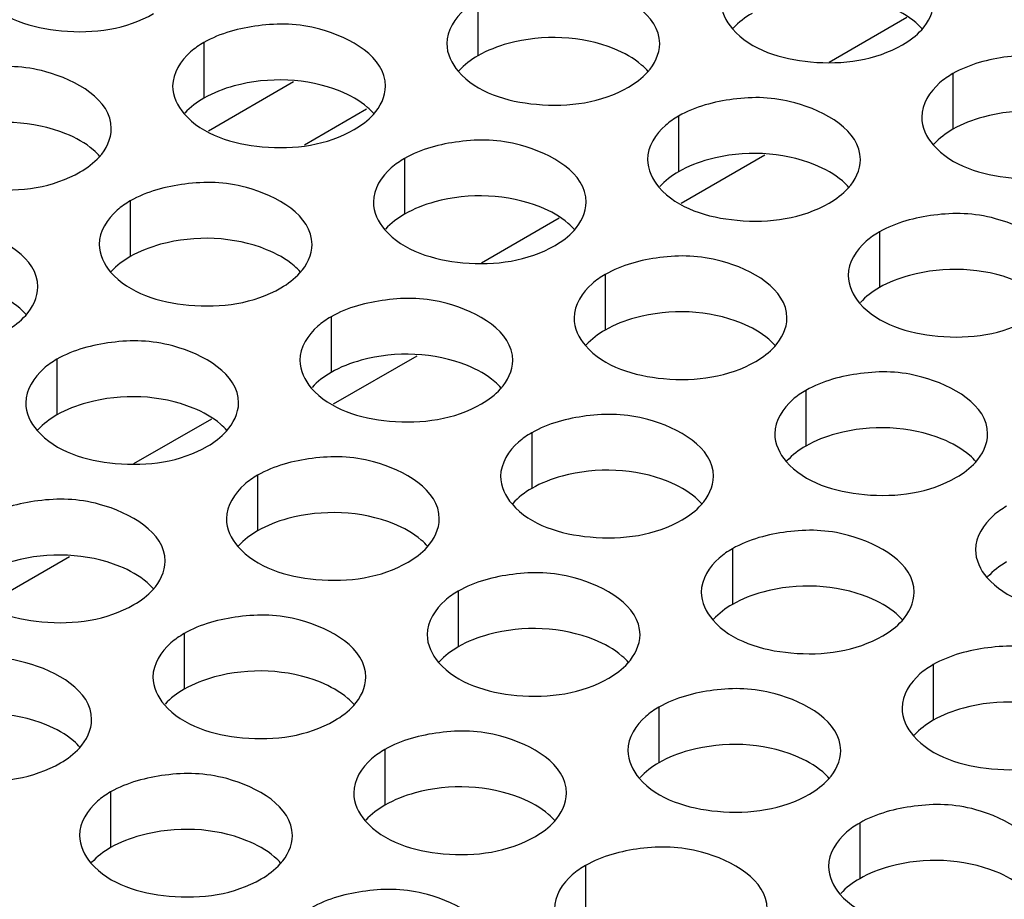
# Model space of a CAD drawing. Header units: inches. Extents: x 0 to 34, y 0 to 22.
# Tile 69 of 116: x 16.907 to 17.138, y 19.525 to 19.731. Entities that reach past the tile are written whole.
import ezdxf

# ---------------------------------------------------------------- set-up
doc = ezdxf.new("R2010")
doc.units = ezdxf.units.IN
doc.header["$LTSCALE"] = 1.87
doc.header["$MEASUREMENT"] = 0
doc.layers.get('0').update_dxf_attribs({"linetype": 'CONTINUOUS'})
doc.layers.add('02___PRT_ALL_AXES', color=7, linetype='CONTINUOUS')

msp = doc.modelspace()

# ---------------------------------------------------------------- linework, layer by layer
at = {"color": 7, "linetype": 'CONTINUOUS'}
for p, q in [((17.09691, 19.72145), (17.11517, 19.73199)), ((16.95109, 19.7053), (16.97109, 19.71685)), ((16.9737, 19.70203), (16.98825, 19.71043)), ((17.01526, 19.67431), (17.03352, 19.68485)), ((16.93361, 19.62716), (16.95187, 19.63771))]:
    msp.add_line(p, q, dxfattribs=at)
at = {"color": 3, "linetype": 'CONTINUOUS'}
for p, q in [((17.06215, 19.68832), (17.08176, 19.69964)), ((16.9805, 19.64118), (17.00011, 19.6525)), ((16.89885, 19.59403), (16.91846, 19.60535))]:
    msp.add_line(p, q, dxfattribs=at)
at = {"layer": '02___PRT_ALL_AXES', "color": 7, "linetype": 'CONTINUOUS'}
for p, q in [((17.01441, 19.73599), (17.01441, 19.72292)), ((16.95002, 19.72602), (16.95002, 19.71296)), ((17.12595, 19.71873), (17.12595, 19.70567)), ((17.06155, 19.70877), (17.06155, 19.6957)), ((16.99716, 19.6988), (16.99716, 19.68574)), ((16.93276, 19.68884), (16.93276, 19.67578)), ((17.1087, 19.68155), (17.1087, 19.66849)), ((17.0443, 19.67159), (17.0443, 19.65852)), ((16.97991, 19.66162), (16.97991, 19.64856)), ((16.91551, 19.65166), (16.91551, 19.6386)), ((17.09144, 19.64437), (17.09144, 19.6313)), ((17.02705, 19.63441), (17.02705, 19.62134)), ((16.96265, 19.62444), (16.96265, 19.61138)), ((17.07419, 19.60719), (17.07419, 19.59412)), ((17.00979, 19.59722), (17.00979, 19.58416)), ((16.9454, 19.58726), (16.9454, 19.5742)), ((17.12133, 19.57997), (17.12133, 19.56691)), ((17.05693, 19.57001), (17.05693, 19.55694)), ((16.99254, 19.56004), (16.99254, 19.54698)), ((16.92814, 19.55008), (16.92814, 19.53702)), ((17.10407, 19.54279), (17.10407, 19.52972)), ((17.03968, 19.53283), (17.03968, 19.51976))]:
    msp.add_line(p, q, dxfattribs=at)
at = {"layer": '02___PRT_ALL_AXES', "color": 3, "linetype": 'CONTINUOUS'}
for points, knots in [([(17.05709, 19.72577), (17.05709, 19.73257), (17.04303, 19.74042), (17.02772, 19.7406), (17.01828, 19.73822), (17.01441, 19.73599)], [0, 0, 0, 0, 0.422557, 0.72235, 1, 1, 1, 1]), ([(16.89824, 19.73653), (16.90261, 19.73153), (16.91741, 19.7271), (16.93188, 19.72916), (16.93823, 19.73283)], [0, 0, 0, 0, 0.475188, 1, 1, 1, 1]), ([(17.01441, 19.73599), (17.01332, 19.73535), (17.0098, 19.733), (17.00709, 19.72881), (17.00709, 19.72579)], [0, 0, 0, 0, 0.295166, 1, 1, 1, 1]), ([(16.9927, 19.71581), (16.9927, 19.72261), (16.97863, 19.73046), (16.96333, 19.73064), (16.95389, 19.72826), (16.95002, 19.72602)], [0, 0, 0, 0, 0.422557, 0.72235, 1, 1, 1, 1]), ([(17.07417, 19.72924), (17.07854, 19.72423), (17.09334, 19.7198), (17.10781, 19.72187), (17.11416, 19.72553)], [0, 0, 0, 0, 0.475188, 1, 1, 1, 1]), ([(16.95002, 19.72602), (16.94892, 19.72539), (16.94541, 19.72303), (16.9427, 19.71885), (16.9427, 19.71583)], [0, 0, 0, 0, 0.295166, 1, 1, 1, 1]), ([(17.16863, 19.70851), (17.16863, 19.71531), (17.15456, 19.72316), (17.13926, 19.72335), (17.12982, 19.72096), (17.12595, 19.71873)], [0, 0, 0, 0, 0.422557, 0.72235, 1, 1, 1, 1]), ([(16.9283, 19.70584), (16.9283, 19.71264), (16.91424, 19.72049), (16.89893, 19.72068), (16.88949, 19.71829), (16.88562, 19.71606)], [0, 0, 0, 0, 0.422557, 0.72235, 1, 1, 1, 1]), ([(17.00978, 19.71927), (17.01415, 19.71427), (17.02894, 19.70984), (17.04342, 19.7119), (17.04977, 19.71557)], [0, 0, 0, 0, 0.475188, 1, 1, 1, 1]), ([(17.12595, 19.71873), (17.12486, 19.7181), (17.12134, 19.71574), (17.11863, 19.71155), (17.11863, 19.70853)], [0, 0, 0, 0, 0.295166, 1, 1, 1, 1]), ([(17.10423, 19.69855), (17.10423, 19.70535), (17.09017, 19.7132), (17.07486, 19.71339), (17.06542, 19.711), (17.06155, 19.70877)], [0, 0, 0, 0, 0.422557, 0.72235, 1, 1, 1, 1]), ([(16.94538, 19.70931), (16.94975, 19.70431), (16.96455, 19.69988), (16.97902, 19.70194), (16.98537, 19.70561)], [0, 0, 0, 0, 0.475188, 1, 1, 1, 1]), ([(17.06155, 19.70877), (17.06046, 19.70814), (17.05694, 19.70578), (17.05423, 19.70159), (17.05423, 19.69857)], [0, 0, 0, 0, 0.295166, 1, 1, 1, 1]), ([(17.03984, 19.68859), (17.03984, 19.69539), (17.02577, 19.70324), (17.01047, 19.70342), (17.00103, 19.70104), (16.99716, 19.6988)], [0, 0, 0, 0, 0.422557, 0.72235, 1, 1, 1, 1]), ([(17.12131, 19.70202), (17.12568, 19.69702), (17.14048, 19.69258), (17.15495, 19.69465), (17.16131, 19.69832)], [0, 0, 0, 0, 0.475188, 1, 1, 1, 1]), ([(16.88099, 19.69935), (16.88536, 19.69435), (16.90015, 19.68991), (16.91463, 19.69198), (16.92098, 19.69565)], [0, 0, 0, 0, 0.475188, 1, 1, 1, 1]), ([(16.99716, 19.6988), (16.99606, 19.69817), (16.99255, 19.69582), (16.98984, 19.69163), (16.98984, 19.68861)], [0, 0, 0, 0, 0.295166, 1, 1, 1, 1]), ([(16.97544, 19.67863), (16.97544, 19.68542), (16.96138, 19.69328), (16.94607, 19.69346), (16.93663, 19.69108), (16.93276, 19.68884)], [0, 0, 0, 0, 0.422557, 0.72235, 1, 1, 1, 1]), ([(17.05692, 19.69205), (17.06129, 19.68705), (17.07608, 19.68262), (17.09056, 19.68469), (17.09691, 19.68835)], [0, 0, 0, 0, 0.475188, 1, 1, 1, 1]), ([(16.93276, 19.68884), (16.93167, 19.68821), (16.92815, 19.68585), (16.92544, 19.68166), (16.92544, 19.67865)], [0, 0, 0, 0, 0.295166, 1, 1, 1, 1]), ([(17.15137, 19.67133), (17.15137, 19.67813), (17.13731, 19.68598), (17.122, 19.68617), (17.11256, 19.68378), (17.1087, 19.68155)], [0, 0, 0, 0, 0.422557, 0.72235, 1, 1, 1, 1]), ([(16.91105, 19.66866), (16.91105, 19.67546), (16.89698, 19.68331), (16.88168, 19.6835), (16.87224, 19.68111), (16.86837, 19.67888)], [0, 0, 0, 0, 0.422557, 0.72235, 1, 1, 1, 1]), ([(16.99252, 19.68209), (16.99689, 19.67709), (17.01169, 19.67266), (17.02616, 19.67472), (17.03252, 19.67839)], [0, 0, 0, 0, 0.475188, 1, 1, 1, 1]), ([(17.1087, 19.68155), (17.1076, 19.68092), (17.10408, 19.67856), (17.10138, 19.67437), (17.10137, 19.67135)], [0, 0, 0, 0, 0.295166, 1, 1, 1, 1]), ([(17.08698, 19.66137), (17.08698, 19.66817), (17.07291, 19.67602), (17.05761, 19.67621), (17.04817, 19.67382), (17.0443, 19.67159)], [0, 0, 0, 0, 0.422557, 0.72235, 1, 1, 1, 1]), ([(16.92813, 19.67213), (16.9325, 19.66713), (16.94729, 19.6627), (16.96177, 19.66476), (16.96812, 19.66843)], [0, 0, 0, 0, 0.475188, 1, 1, 1, 1]), ([(17.0443, 19.67159), (17.04321, 19.67095), (17.03969, 19.6686), (17.03698, 19.66441), (17.03698, 19.66139)], [0, 0, 0, 0, 0.295166, 1, 1, 1, 1]), ([(17.02258, 19.65141), (17.02258, 19.65821), (17.00852, 19.66606), (16.99321, 19.66624), (16.98377, 19.66386), (16.97991, 19.66162)], [0, 0, 0, 0, 0.422557, 0.72235, 1, 1, 1, 1]), ([(17.10406, 19.66484), (17.10843, 19.65984), (17.12322, 19.6554), (17.1377, 19.65747), (17.14405, 19.66114)], [0, 0, 0, 0, 0.475188, 1, 1, 1, 1]), ([(16.97991, 19.66162), (16.97881, 19.66099), (16.97529, 19.65863), (16.97259, 19.65445), (16.97258, 19.65143)], [0, 0, 0, 0, 0.295166, 1, 1, 1, 1]), ([(16.95819, 19.64144), (16.95819, 19.64824), (16.94412, 19.65609), (16.92882, 19.65628), (16.91938, 19.6539), (16.91551, 19.65166)], [0, 0, 0, 0, 0.422557, 0.72235, 1, 1, 1, 1]), ([(17.03966, 19.65487), (17.04403, 19.64987), (17.05883, 19.64544), (17.0733, 19.6475), (17.07966, 19.65117)], [0, 0, 0, 0, 0.475188, 1, 1, 1, 1]), ([(16.91551, 19.65166), (16.91442, 19.65103), (16.9109, 19.64867), (16.90819, 19.64448), (16.90819, 19.64146)], [0, 0, 0, 0, 0.295166, 1, 1, 1, 1]), ([(17.13412, 19.63415), (17.13412, 19.64095), (17.12005, 19.6488), (17.10475, 19.64899), (17.09531, 19.6466), (17.09144, 19.64437)], [0, 0, 0, 0, 0.422557, 0.72235, 1, 1, 1, 1]), ([(16.97527, 19.64491), (16.97964, 19.63991), (16.99443, 19.63548), (17.00891, 19.63754), (17.01526, 19.64121)], [0, 0, 0, 0, 0.475188, 1, 1, 1, 1]), ([(17.09144, 19.64437), (17.09035, 19.64374), (17.08683, 19.64138), (17.08412, 19.63719), (17.08412, 19.63417)], [0, 0, 0, 0, 0.295166, 1, 1, 1, 1]), ([(17.06972, 19.62419), (17.06973, 19.63099), (17.05566, 19.63884), (17.04035, 19.63902), (17.03091, 19.63664), (17.02705, 19.63441)], [0, 0, 0, 0, 0.422557, 0.72235, 1, 1, 1, 1]), ([(16.91087, 19.63495), (16.91524, 19.62995), (16.93004, 19.62552), (16.94451, 19.62758), (16.95087, 19.63125)], [0, 0, 0, 0, 0.475188, 1, 1, 1, 1]), ([(17.02705, 19.63441), (17.02595, 19.63377), (17.02243, 19.63142), (17.01973, 19.62723), (17.01972, 19.62421)], [0, 0, 0, 0, 0.295166, 1, 1, 1, 1]), ([(17.00533, 19.61423), (17.00533, 19.62103), (16.99126, 19.62888), (16.97596, 19.62906), (16.96652, 19.62668), (16.96265, 19.62444)], [0, 0, 0, 0, 0.422557, 0.72235, 1, 1, 1, 1]), ([(17.0868, 19.62766), (17.09117, 19.62265), (17.10597, 19.61822), (17.12044, 19.62029), (17.1268, 19.62395)], [0, 0, 0, 0, 0.475188, 1, 1, 1, 1]), ([(16.96265, 19.62444), (16.96156, 19.62381), (16.95804, 19.62145), (16.95533, 19.61726), (16.95533, 19.61425)], [0, 0, 0, 0, 0.295166, 1, 1, 1, 1]), ([(16.94093, 19.60426), (16.94094, 19.61106), (16.92687, 19.61891), (16.91156, 19.6191), (16.90212, 19.61671), (16.89826, 19.61448)], [0, 0, 0, 0, 0.422557, 0.72235, 1, 1, 1, 1]), ([(17.02241, 19.61769), (17.02678, 19.61269), (17.04157, 19.60826), (17.05605, 19.61032), (17.0624, 19.61399)], [0, 0, 0, 0, 0.475188, 1, 1, 1, 1]), ([(17.13858, 19.61715), (17.13749, 19.61652), (17.13397, 19.61416), (17.13126, 19.60997), (17.13126, 19.60695)], [0, 0, 0, 0, 0.295166, 1, 1, 1, 1]), ([(17.11686, 19.59697), (17.11687, 19.60377), (17.1028, 19.61162), (17.08749, 19.61181), (17.07805, 19.60942), (17.07419, 19.60719)], [0, 0, 0, 0, 0.422557, 0.72235, 1, 1, 1, 1]), ([(16.95801, 19.60773), (16.96238, 19.60273), (16.97718, 19.5983), (16.99165, 19.60036), (16.99801, 19.60403)], [0, 0, 0, 0, 0.475188, 1, 1, 1, 1]), ([(17.07419, 19.60719), (17.07309, 19.60656), (17.06957, 19.6042), (17.06687, 19.60001), (17.06686, 19.59699)], [0, 0, 0, 0, 0.295166, 1, 1, 1, 1]), ([(17.05247, 19.58701), (17.05247, 19.59381), (17.0384, 19.60166), (17.0231, 19.60184), (17.01366, 19.59946), (17.00979, 19.59722)], [0, 0, 0, 0, 0.422557, 0.72235, 1, 1, 1, 1]), ([(17.13394, 19.60044), (17.13832, 19.59544), (17.15311, 19.591), (17.16758, 19.59307), (17.17394, 19.59674)], [0, 0, 0, 0, 0.475188, 1, 1, 1, 1]), ([(16.89362, 19.59777), (16.89799, 19.59277), (16.91278, 19.58833), (16.92726, 19.5904), (16.93361, 19.59407)], [0, 0, 0, 0, 0.475188, 1, 1, 1, 1]), ([(17.00979, 19.59722), (17.0087, 19.59659), (17.00518, 19.59424), (17.00247, 19.59005), (17.00247, 19.58703)], [0, 0, 0, 0, 0.295166, 1, 1, 1, 1]), ([(16.98807, 19.57705), (16.98808, 19.58384), (16.97401, 19.5917), (16.9587, 19.59188), (16.94926, 19.5895), (16.9454, 19.58726)], [0, 0, 0, 0, 0.422557, 0.72235, 1, 1, 1, 1]), ([(17.06955, 19.59047), (17.07392, 19.58547), (17.08872, 19.58104), (17.10319, 19.58311), (17.10954, 19.58677)], [0, 0, 0, 0, 0.475188, 1, 1, 1, 1]), ([(16.9454, 19.58726), (16.9443, 19.58663), (16.94078, 19.58427), (16.93808, 19.58008), (16.93807, 19.57706)], [0, 0, 0, 0, 0.295166, 1, 1, 1, 1]), ([(17.164, 19.56975), (17.16401, 19.57655), (17.14994, 19.5844), (17.13463, 19.58459), (17.1252, 19.5822), (17.12133, 19.57997)], [0, 0, 0, 0, 0.422557, 0.72235, 1, 1, 1, 1]), ([(16.92368, 19.56708), (16.92368, 19.57388), (16.90961, 19.58173), (16.89431, 19.58192), (16.88487, 19.57953), (16.881, 19.5773)], [0, 0, 0, 0, 0.422557, 0.72235, 1, 1, 1, 1]), ([(17.00515, 19.58051), (17.00953, 19.57551), (17.02432, 19.57108), (17.03879, 19.57314), (17.04515, 19.57681)], [0, 0, 0, 0, 0.475188, 1, 1, 1, 1]), ([(17.12133, 19.57997), (17.12023, 19.57934), (17.11671, 19.57698), (17.11401, 19.57279), (17.11401, 19.56977)], [0, 0, 0, 0, 0.295166, 1, 1, 1, 1]), ([(17.09961, 19.55979), (17.09961, 19.56659), (17.08554, 19.57444), (17.07024, 19.57463), (17.0608, 19.57224), (17.05693, 19.57001)], [0, 0, 0, 0, 0.422557, 0.72235, 1, 1, 1, 1]), ([(16.94076, 19.57055), (16.94513, 19.56555), (16.95993, 19.56112), (16.9744, 19.56318), (16.98075, 19.56685)], [0, 0, 0, 0, 0.475188, 1, 1, 1, 1]), ([(17.05693, 19.57001), (17.05584, 19.56937), (17.05232, 19.56702), (17.04961, 19.56283), (17.04961, 19.55981)], [0, 0, 0, 0, 0.295166, 1, 1, 1, 1]), ([(17.03521, 19.54983), (17.03522, 19.55663), (17.02115, 19.56448), (17.00584, 19.56466), (16.99641, 19.56228), (16.99254, 19.56004)], [0, 0, 0, 0, 0.422557, 0.72235, 1, 1, 1, 1]), ([(17.11669, 19.56326), (17.12106, 19.55826), (17.13586, 19.55382), (17.15033, 19.55589), (17.15668, 19.55956)], [0, 0, 0, 0, 0.475188, 1, 1, 1, 1]), ([(16.87636, 19.56059), (16.88074, 19.55559), (16.89553, 19.55115), (16.91, 19.55322), (16.91636, 19.55689)], [0, 0, 0, 0, 0.475188, 1, 1, 1, 1]), ([(16.99254, 19.56004), (16.99144, 19.55941), (16.98792, 19.55705), (16.98522, 19.55287), (16.98522, 19.54985)], [0, 0, 0, 0, 0.295166, 1, 1, 1, 1]), ([(16.97082, 19.53986), (16.97082, 19.54666), (16.95675, 19.55451), (16.94145, 19.5547), (16.93201, 19.55231), (16.92814, 19.55008)], [0, 0, 0, 0, 0.422557, 0.72235, 1, 1, 1, 1]), ([(17.05229, 19.55329), (17.05667, 19.54829), (17.07146, 19.54386), (17.08593, 19.54592), (17.09229, 19.54959)], [0, 0, 0, 0, 0.475188, 1, 1, 1, 1]), ([(16.92814, 19.55008), (16.92705, 19.54945), (16.92353, 19.54709), (16.92082, 19.5429), (16.92082, 19.53988)], [0, 0, 0, 0, 0.295166, 1, 1, 1, 1]), ([(17.14675, 19.53257), (17.14675, 19.53937), (17.13268, 19.54722), (17.11738, 19.54741), (17.10794, 19.54502), (17.10407, 19.54279)], [0, 0, 0, 0, 0.422557, 0.72235, 1, 1, 1, 1]), ([(16.9879, 19.54333), (16.99227, 19.53833), (17.00707, 19.5339), (17.02154, 19.53596), (17.02789, 19.53963)], [0, 0, 0, 0, 0.475188, 1, 1, 1, 1]), ([(17.10407, 19.54279), (17.10298, 19.54216), (17.09946, 19.5398), (17.09675, 19.53561), (17.09675, 19.53259)], [0, 0, 0, 0, 0.295166, 1, 1, 1, 1]), ([(17.08235, 19.52261), (17.08236, 19.52941), (17.06829, 19.53726), (17.05298, 19.53744), (17.04355, 19.53506), (17.03968, 19.53283)], [0, 0, 0, 0, 0.422557, 0.72235, 1, 1, 1, 1]), ([(16.9235, 19.53337), (16.92788, 19.52837), (16.94267, 19.52394), (16.95714, 19.526), (16.9635, 19.52967)], [0, 0, 0, 0, 0.475188, 1, 1, 1, 1]), ([(17.03968, 19.53283), (17.03858, 19.53219), (17.03506, 19.52984), (17.03236, 19.52565), (17.03236, 19.52263)], [0, 0, 0, 0, 0.295166, 1, 1, 1, 1]), ([(17.01796, 19.51265), (17.01796, 19.51944), (17.00389, 19.5273), (16.98859, 19.52748), (16.97915, 19.5251), (16.97528, 19.52286)], [0, 0, 0, 0, 0.422557, 0.72235, 1, 1, 1, 1]), ([(17.09943, 19.52607), (17.10381, 19.52107), (17.1186, 19.51664), (17.13307, 19.51871), (17.13943, 19.52237)], [0, 0, 0, 0, 0.475188, 1, 1, 1, 1])]:
    msp.add_open_spline(points, degree=3, knots=knots, dxfattribs=at)
for points in [[(17.07149, 19.73575), (17.07149, 19.7334), (17.07263, 19.731), (17.07417, 19.72924)], [(17.11863, 19.72904), (17.12026, 19.73084), (17.12149, 19.73331), (17.12149, 19.73573)], [(17.11416, 19.72553), (17.1158, 19.72648), (17.11736, 19.72764), (17.11863, 19.72904)], [(17.00709, 19.72579), (17.00709, 19.72344), (17.00823, 19.72104), (17.00978, 19.71927)], [(17.05424, 19.71908), (17.05587, 19.72087), (17.05709, 19.72334), (17.05709, 19.72577)], [(17.04977, 19.71557), (17.05141, 19.71652), (17.05296, 19.71768), (17.05424, 19.71908)], [(16.9427, 19.71583), (16.9427, 19.71348), (16.94384, 19.71108), (16.94538, 19.70931)], [(16.98984, 19.70912), (16.99147, 19.71091), (16.9927, 19.71338), (16.9927, 19.71581)], [(16.98537, 19.70561), (16.98701, 19.70656), (16.98857, 19.70772), (16.98984, 19.70912)], [(17.11863, 19.70853), (17.11863, 19.70618), (17.11977, 19.70379), (17.12131, 19.70202)], [(16.92545, 19.69915), (16.92708, 19.70095), (16.9283, 19.70342), (16.9283, 19.70584)], [(16.92098, 19.69565), (16.92262, 19.69659), (16.92417, 19.69775), (16.92545, 19.69915)], [(17.05423, 19.69857), (17.05423, 19.69622), (17.05537, 19.69382), (17.05692, 19.69205)], [(17.10138, 19.69186), (17.10301, 19.69365), (17.10423, 19.69613), (17.10423, 19.69855)], [(17.09691, 19.68835), (17.09855, 19.6893), (17.1001, 19.69046), (17.10138, 19.69186)], [(16.98984, 19.68861), (16.98984, 19.68626), (16.99098, 19.68386), (16.99252, 19.68209)], [(17.03698, 19.6819), (17.03861, 19.68369), (17.03984, 19.68616), (17.03984, 19.68859)], [(17.03252, 19.67839), (17.03415, 19.67934), (17.03571, 19.6805), (17.03698, 19.6819)], [(16.92544, 19.67865), (16.92544, 19.6763), (16.92658, 19.6739), (16.92813, 19.67213)], [(16.97259, 19.67194), (16.97422, 19.67373), (16.97544, 19.6762), (16.97544, 19.67863)], [(16.96812, 19.66843), (16.96976, 19.66937), (16.97131, 19.67054), (16.97259, 19.67194)], [(17.10137, 19.67135), (17.10137, 19.669), (17.10251, 19.6666), (17.10406, 19.66484)], [(16.90819, 19.66197), (16.90982, 19.66377), (16.91105, 19.66624), (16.91105, 19.66866)], [(16.90373, 19.65847), (16.90536, 19.65941), (16.90692, 19.66057), (16.90819, 19.66197)], [(17.03698, 19.66139), (17.03698, 19.65904), (17.03812, 19.65664), (17.03966, 19.65487)], [(17.08412, 19.65468), (17.08575, 19.65647), (17.08698, 19.65895), (17.08698, 19.66137)], [(17.07966, 19.65117), (17.08129, 19.65212), (17.08285, 19.65328), (17.08412, 19.65468)], [(16.97258, 19.65143), (16.97258, 19.64908), (16.97372, 19.64668), (16.97527, 19.64491)], [(17.01973, 19.64472), (17.02136, 19.64651), (17.02258, 19.64898), (17.02258, 19.65141)], [(17.01526, 19.64121), (17.0169, 19.64216), (17.01845, 19.64332), (17.01973, 19.64472)], [(16.90819, 19.64146), (16.90819, 19.63912), (16.90933, 19.63672), (16.91087, 19.63495)], [(16.95533, 19.63475), (16.95696, 19.63655), (16.95819, 19.63902), (16.95819, 19.64144)], [(16.95087, 19.63125), (16.9525, 19.63219), (16.95406, 19.63335), (16.95533, 19.63475)], [(17.08412, 19.63417), (17.08412, 19.63182), (17.08526, 19.62942), (17.0868, 19.62766)], [(17.13126, 19.62746), (17.13289, 19.62926), (17.13412, 19.63173), (17.13412, 19.63415)], [(17.1268, 19.62395), (17.12844, 19.6249), (17.12999, 19.62606), (17.13126, 19.62746)], [(17.01972, 19.62421), (17.01972, 19.62186), (17.02086, 19.61946), (17.02241, 19.61769)], [(17.06687, 19.6175), (17.0685, 19.61929), (17.06972, 19.62176), (17.06972, 19.62419)], [(17.0624, 19.61399), (17.06404, 19.61494), (17.06559, 19.6161), (17.06687, 19.6175)], [(16.95533, 19.61425), (16.95533, 19.6119), (16.95647, 19.6095), (16.95801, 19.60773)], [(17.00247, 19.60754), (17.0041, 19.60933), (17.00533, 19.6118), (17.00533, 19.61423)], [(16.99801, 19.60403), (16.99965, 19.60498), (17.0012, 19.60614), (17.00247, 19.60754)], [(17.13126, 19.60695), (17.13126, 19.6046), (17.1324, 19.60221), (17.13394, 19.60044)], [(16.93808, 19.59757), (16.93971, 19.59937), (16.94093, 19.60184), (16.94093, 19.60426)], [(16.93361, 19.59407), (16.93525, 19.59501), (16.9368, 19.59617), (16.93808, 19.59757)], [(17.06686, 19.59699), (17.06686, 19.59464), (17.068, 19.59224), (17.06955, 19.59047)], [(17.11401, 19.59028), (17.11564, 19.59207), (17.11686, 19.59455), (17.11686, 19.59697)], [(17.10954, 19.58677), (17.11118, 19.58772), (17.11273, 19.58888), (17.11401, 19.59028)], [(17.00247, 19.58703), (17.00247, 19.58468), (17.00361, 19.58228), (17.00515, 19.58051)], [(17.04961, 19.58032), (17.05124, 19.58211), (17.05247, 19.58458), (17.05247, 19.58701)], [(17.04515, 19.57681), (17.04679, 19.57776), (17.04834, 19.57892), (17.04961, 19.58032)], [(16.93807, 19.57706), (16.93807, 19.57472), (16.93921, 19.57232), (16.94076, 19.57055)], [(16.98522, 19.57036), (16.98685, 19.57215), (16.98807, 19.57462), (16.98807, 19.57705)], [(16.98075, 19.56685), (16.98239, 19.56779), (16.98394, 19.56896), (16.98522, 19.57036)], [(17.11401, 19.56977), (17.114, 19.56742), (17.11514, 19.56502), (17.11669, 19.56326)], [(16.92082, 19.56039), (16.92245, 19.56219), (16.92368, 19.56466), (16.92368, 19.56708)], [(16.91636, 19.55689), (16.918, 19.55783), (16.91955, 19.55899), (16.92082, 19.56039)], [(17.04961, 19.55981), (17.04961, 19.55746), (17.05075, 19.55506), (17.05229, 19.55329)], [(17.09675, 19.5531), (17.09838, 19.55489), (17.09961, 19.55737), (17.09961, 19.55979)], [(17.09229, 19.54959), (17.09393, 19.55054), (17.09548, 19.5517), (17.09675, 19.5531)], [(16.98522, 19.54985), (16.98521, 19.5475), (16.98635, 19.5451), (16.9879, 19.54333)], [(17.03236, 19.54314), (17.03399, 19.54493), (17.03521, 19.5474), (17.03521, 19.54983)], [(17.02789, 19.53963), (17.02953, 19.54058), (17.03108, 19.54174), (17.03236, 19.54314)], [(16.92082, 19.53988), (16.92082, 19.53754), (16.92196, 19.53514), (16.9235, 19.53337)], [(16.96796, 19.53317), (16.96959, 19.53497), (16.97082, 19.53744), (16.97082, 19.53986)], [(16.9635, 19.52967), (16.96514, 19.53061), (16.96669, 19.53177), (16.96796, 19.53317)], [(17.09675, 19.53259), (17.09675, 19.53024), (17.09789, 19.52784), (17.09943, 19.52607)]]:
    msp.add_open_spline(points, degree=3, dxfattribs=at)
at = {"layer": '02___PRT_ALL_AXES', "color": 7, "linetype": 'CONTINUOUS'}
for points, knots in [([(17.1188, 19.72918), (17.11832, 19.72973), (17.11602, 19.73198), (17.11313, 19.73357), (17.11083, 19.7345)], [0, 0, 0, 0, 0.226307, 1, 1, 1, 1]), ([(17.04643, 19.72454), (17.03873, 19.72766), (17.02684, 19.72811), (17.01663, 19.7242), (17.01441, 19.72292)], [0, 0, 0, 0, 0.764737, 1, 1, 1, 1]), ([(17.05441, 19.71922), (17.05393, 19.71977), (17.05162, 19.72202), (17.04874, 19.72361), (17.04643, 19.72454)], [0, 0, 0, 0, 0.226307, 1, 1, 1, 1]), ([(16.98204, 19.71458), (16.97433, 19.71769), (16.96245, 19.71814), (16.95223, 19.71424), (16.95002, 19.71296)], [0, 0, 0, 0, 0.764737, 1, 1, 1, 1]), ([(16.99001, 19.70926), (16.98953, 19.70981), (16.98723, 19.71206), (16.98434, 19.71365), (16.98204, 19.71458)], [0, 0, 0, 0, 0.226307, 1, 1, 1, 1]), ([(17.15797, 19.70728), (17.15026, 19.7104), (17.13838, 19.71085), (17.12816, 19.70695), (17.12595, 19.70567)], [0, 0, 0, 0, 0.764737, 1, 1, 1, 1]), ([(16.91764, 19.70461), (16.90994, 19.70773), (16.89805, 19.70818), (16.88784, 19.70428), (16.88562, 19.703)], [0, 0, 0, 0, 0.764737, 1, 1, 1, 1]), ([(16.92562, 19.6993), (16.92514, 19.69984), (16.92283, 19.7021), (16.91995, 19.70368), (16.91764, 19.70461)], [0, 0, 0, 0, 0.226307, 1, 1, 1, 1]), ([(17.09357, 19.69732), (17.08587, 19.70044), (17.07398, 19.70089), (17.06377, 19.69698), (17.06155, 19.6957)], [0, 0, 0, 0, 0.764737, 1, 1, 1, 1]), ([(17.10155, 19.692), (17.10107, 19.69255), (17.09876, 19.6948), (17.09588, 19.69639), (17.09357, 19.69732)], [0, 0, 0, 0, 0.226307, 1, 1, 1, 1]), ([(17.02918, 19.68736), (17.02147, 19.69047), (17.00959, 19.69093), (16.99937, 19.68702), (16.99716, 19.68574)], [0, 0, 0, 0, 0.764737, 1, 1, 1, 1]), ([(17.03715, 19.68204), (17.03667, 19.68259), (17.03437, 19.68484), (17.03148, 19.68643), (17.02918, 19.68736)], [0, 0, 0, 0, 0.226307, 1, 1, 1, 1]), ([(16.96478, 19.6774), (16.95708, 19.68051), (16.94519, 19.68096), (16.93498, 19.67706), (16.93276, 19.67578)], [0, 0, 0, 0, 0.764737, 1, 1, 1, 1]), ([(16.97276, 19.67208), (16.97228, 19.67263), (16.96997, 19.67488), (16.96709, 19.67646), (16.96478, 19.6774)], [0, 0, 0, 0, 0.226307, 1, 1, 1, 1]), ([(17.14071, 19.6701), (17.13301, 19.67322), (17.12112, 19.67367), (17.11091, 19.66976), (17.1087, 19.66849)], [0, 0, 0, 0, 0.764737, 1, 1, 1, 1]), ([(16.90836, 19.66212), (16.90788, 19.66266), (16.90558, 19.66492), (16.90269, 19.6665), (16.90039, 19.66743)], [0, 0, 0, 0, 0.226307, 1, 1, 1, 1]), ([(17.07632, 19.66014), (17.06861, 19.66326), (17.05673, 19.66371), (17.04651, 19.6598), (17.0443, 19.65852)], [0, 0, 0, 0, 0.764737, 1, 1, 1, 1]), ([(17.08429, 19.65482), (17.08381, 19.65537), (17.08151, 19.65762), (17.07862, 19.65921), (17.07632, 19.66014)], [0, 0, 0, 0, 0.226307, 1, 1, 1, 1]), ([(17.01192, 19.65018), (17.00422, 19.65329), (16.99233, 19.65375), (16.98212, 19.64984), (16.97991, 19.64856)], [0, 0, 0, 0, 0.764737, 1, 1, 1, 1]), ([(17.0199, 19.64486), (17.01942, 19.64541), (17.01712, 19.64766), (17.01423, 19.64925), (17.01192, 19.65018)], [0, 0, 0, 0, 0.226307, 1, 1, 1, 1]), ([(16.94753, 19.64022), (16.93982, 19.64333), (16.92794, 19.64378), (16.91772, 19.63988), (16.91551, 19.6386)], [0, 0, 0, 0, 0.764737, 1, 1, 1, 1]), ([(16.9555, 19.6349), (16.95502, 19.63544), (16.95272, 19.6377), (16.94983, 19.63928), (16.94753, 19.64022)], [0, 0, 0, 0, 0.226307, 1, 1, 1, 1]), ([(17.12346, 19.63292), (17.11575, 19.63604), (17.10387, 19.63649), (17.09366, 19.63258), (17.09144, 19.6313)], [0, 0, 0, 0, 0.764737, 1, 1, 1, 1]), ([(17.13143, 19.6276), (17.13096, 19.62815), (17.12865, 19.6304), (17.12576, 19.63199), (17.12346, 19.63292)], [0, 0, 0, 0, 0.226307, 1, 1, 1, 1]), ([(17.05906, 19.62296), (17.05136, 19.62608), (17.03947, 19.62653), (17.02926, 19.62262), (17.02705, 19.62134)], [0, 0, 0, 0, 0.764737, 1, 1, 1, 1]), ([(17.06704, 19.61764), (17.06656, 19.61819), (17.06426, 19.62044), (17.06137, 19.62203), (17.05906, 19.62296)], [0, 0, 0, 0, 0.226307, 1, 1, 1, 1]), ([(16.99467, 19.613), (16.98696, 19.61611), (16.97508, 19.61656), (16.96487, 19.61266), (16.96265, 19.61138)], [0, 0, 0, 0, 0.764737, 1, 1, 1, 1]), ([(17.00264, 19.60768), (17.00217, 19.60823), (16.99986, 19.61048), (16.99697, 19.61207), (16.99467, 19.613)], [0, 0, 0, 0, 0.226307, 1, 1, 1, 1]), ([(16.93027, 19.60303), (16.92257, 19.60615), (16.91068, 19.6066), (16.90047, 19.6027), (16.89826, 19.60142)], [0, 0, 0, 0, 0.764737, 1, 1, 1, 1]), ([(16.93825, 19.59772), (16.93777, 19.59826), (16.93547, 19.60052), (16.93258, 19.6021), (16.93027, 19.60303)], [0, 0, 0, 0, 0.226307, 1, 1, 1, 1]), ([(17.1062, 19.59574), (17.0985, 19.59886), (17.08661, 19.59931), (17.0764, 19.5954), (17.07419, 19.59412)], [0, 0, 0, 0, 0.764737, 1, 1, 1, 1]), ([(17.11418, 19.59042), (17.1137, 19.59097), (17.1114, 19.59322), (17.10851, 19.59481), (17.1062, 19.59574)], [0, 0, 0, 0, 0.226307, 1, 1, 1, 1]), ([(17.04181, 19.58578), (17.0341, 19.58889), (17.02222, 19.58935), (17.01201, 19.58544), (17.00979, 19.58416)], [0, 0, 0, 0, 0.764737, 1, 1, 1, 1]), ([(17.04978, 19.58046), (17.04931, 19.58101), (17.047, 19.58326), (17.04411, 19.58485), (17.04181, 19.58578)], [0, 0, 0, 0, 0.226307, 1, 1, 1, 1]), ([(16.97741, 19.57582), (16.96971, 19.57893), (16.95782, 19.57938), (16.94761, 19.57548), (16.9454, 19.5742)], [0, 0, 0, 0, 0.764737, 1, 1, 1, 1]), ([(16.98539, 19.5705), (16.98491, 19.57105), (16.98261, 19.5733), (16.97972, 19.57488), (16.97741, 19.57582)], [0, 0, 0, 0, 0.226307, 1, 1, 1, 1]), ([(17.15334, 19.56852), (17.14564, 19.57164), (17.13375, 19.57209), (17.12354, 19.56818), (17.12133, 19.56691)], [0, 0, 0, 0, 0.764737, 1, 1, 1, 1]), ([(16.91302, 19.56585), (16.90531, 19.56897), (16.89343, 19.56942), (16.88322, 19.56551), (16.881, 19.56424)], [0, 0, 0, 0, 0.764737, 1, 1, 1, 1]), ([(16.92099, 19.56054), (16.92052, 19.56108), (16.91821, 19.56334), (16.91532, 19.56492), (16.91302, 19.56585)], [0, 0, 0, 0, 0.226307, 1, 1, 1, 1]), ([(17.08895, 19.55856), (17.08124, 19.56168), (17.06936, 19.56213), (17.05915, 19.55822), (17.05693, 19.55694)], [0, 0, 0, 0, 0.764737, 1, 1, 1, 1]), ([(17.09692, 19.55324), (17.09645, 19.55379), (17.09414, 19.55604), (17.09125, 19.55763), (17.08895, 19.55856)], [0, 0, 0, 0, 0.226307, 1, 1, 1, 1]), ([(17.02455, 19.5486), (17.01685, 19.55171), (17.00496, 19.55217), (16.99475, 19.54826), (16.99254, 19.54698)], [0, 0, 0, 0, 0.764737, 1, 1, 1, 1]), ([(17.03253, 19.54328), (17.03205, 19.54383), (17.02975, 19.54608), (17.02686, 19.54767), (17.02455, 19.5486)], [0, 0, 0, 0, 0.226307, 1, 1, 1, 1]), ([(16.96016, 19.53864), (16.95245, 19.54175), (16.94057, 19.5422), (16.93036, 19.5383), (16.92814, 19.53702)], [0, 0, 0, 0, 0.764737, 1, 1, 1, 1]), ([(16.96813, 19.53332), (16.96766, 19.53386), (16.96535, 19.53612), (16.96246, 19.5377), (16.96016, 19.53864)], [0, 0, 0, 0, 0.226307, 1, 1, 1, 1]), ([(17.13609, 19.53134), (17.12838, 19.53446), (17.1165, 19.53491), (17.10629, 19.531), (17.10407, 19.52972)], [0, 0, 0, 0, 0.764737, 1, 1, 1, 1]), ([(17.14407, 19.52602), (17.14359, 19.52657), (17.14128, 19.52882), (17.13839, 19.53041), (17.13609, 19.53134)], [0, 0, 0, 0, 0.226307, 1, 1, 1, 1])]:
    msp.add_open_spline(points, degree=3, knots=knots, dxfattribs=at)
for points in [[(17.07881, 19.73288), (17.07717, 19.73194), (17.07562, 19.73078), (17.07434, 19.72938)], [(17.01441, 19.72292), (17.01278, 19.72198), (17.01122, 19.72082), (17.00995, 19.71942)], [(16.95002, 19.71296), (16.94838, 19.71201), (16.94683, 19.71085), (16.94555, 19.70945)], [(17.12595, 19.70567), (17.12431, 19.70472), (17.12276, 19.70356), (17.12148, 19.70216)], [(17.06155, 19.6957), (17.05992, 19.69476), (17.05836, 19.6936), (17.05709, 19.6922)], [(16.99716, 19.68574), (16.99552, 19.68479), (16.99397, 19.68363), (16.99269, 19.68223)], [(16.93276, 19.67578), (16.93113, 19.67483), (16.92957, 19.67367), (16.9283, 19.67227)], [(17.1087, 19.66849), (17.10706, 19.66754), (17.1055, 19.66638), (17.10423, 19.66498)], [(17.0443, 19.65852), (17.04266, 19.65758), (17.04111, 19.65642), (17.03983, 19.65502)], [(16.97991, 19.64856), (16.97827, 19.64761), (16.97671, 19.64645), (16.97544, 19.64505)], [(16.91551, 19.6386), (16.91387, 19.63765), (16.91232, 19.63649), (16.91104, 19.63509)], [(17.09144, 19.6313), (17.0898, 19.63036), (17.08825, 19.6292), (17.08698, 19.6278)], [(17.02705, 19.62134), (17.02541, 19.6204), (17.02385, 19.61924), (17.02258, 19.61784)], [(16.96265, 19.61138), (16.96101, 19.61043), (16.95946, 19.60927), (16.95819, 19.60787)], [(17.13858, 19.60409), (17.13694, 19.60314), (17.13539, 19.60198), (17.13412, 19.60058)], [(17.07419, 19.59412), (17.07255, 19.59318), (17.07099, 19.59202), (17.06972, 19.59062)], [(17.00979, 19.58416), (17.00815, 19.58321), (17.0066, 19.58205), (17.00533, 19.58065)], [(16.9454, 19.5742), (16.94376, 19.57325), (16.9422, 19.57209), (16.94093, 19.57069)], [(17.12133, 19.56691), (17.11969, 19.56596), (17.11813, 19.5648), (17.11686, 19.5634)], [(17.05693, 19.55694), (17.05529, 19.556), (17.05374, 19.55484), (17.05247, 19.55344)], [(16.99254, 19.54698), (16.9909, 19.54603), (16.98934, 19.54487), (16.98807, 19.54347)], [(16.92814, 19.53702), (16.9265, 19.53607), (16.92495, 19.53491), (16.92368, 19.53351)], [(17.10407, 19.52972), (17.10243, 19.52878), (17.10088, 19.52762), (17.09961, 19.52622)]]:
    msp.add_open_spline(points, degree=3, dxfattribs=at)

doc.saveas('drawing.dxf')
